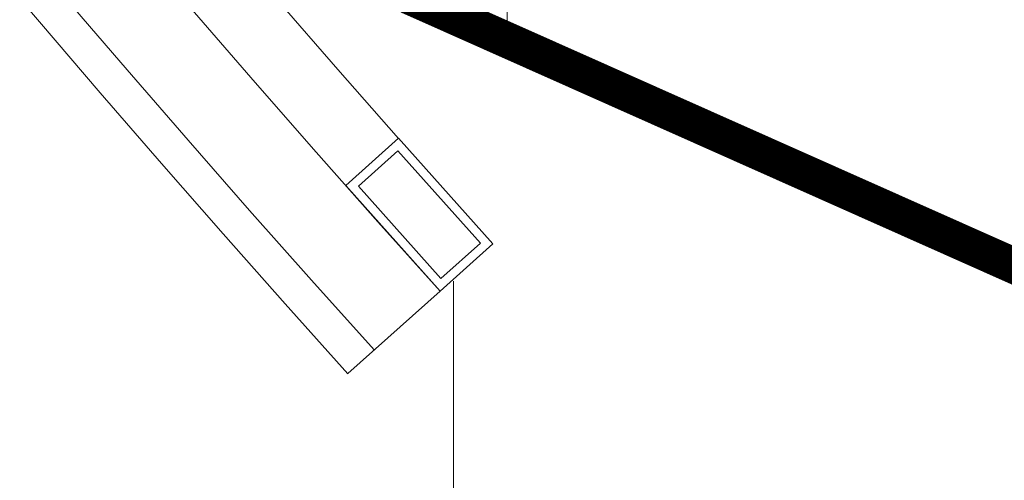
# Model space of a CAD drawing. Header units: millimetres. Extents: x -385852 to 693036, y -525006 to 444206.
# Tile 61 of 156: x 204442 to 204720, y 33314 to 33444. Entities that reach past the tile are written whole.
import ezdxf

# ---------------------------------------------------------------- set-up
doc = ezdxf.new("R2010")
doc.units = ezdxf.units.MM
doc.linetypes.add('CARKOVANA', pattern=[5, 3, -2])
for name, color, linetype, lineweight in [('A99_N_kce-pohl', 7, 'Continuous', 9), ('A99_N_kce-rez-sil', 6, 'Continuous', 18), ('A99_N_kce-rez-ten', 4, 'Continuous', 20)]:
    doc.layers.add(name, color=color, linetype=linetype, lineweight=lineweight)

msp = doc.modelspace()

# ---------------------------------------------------------------- linework, layer by layer
at = {"layer": 'A99_N_kce-pohl', "linetype": 'Continuous', "lineweight": 0}
msp.add_lwpolyline([(204735.4559, 33374.3496), (204579.9932, 33443.5947), (204580, 33482.5), (204720, 33482.5), (204746.9405, 33453.503)], close=True, dxfattribs=at)
at = {"layer": 'A99_N_kce-pohl', "linetype": 'Continuous'}
for points in [[(204549.3233, 33410.3826), (204575.9654, 33380.5464), (204561.0473, 33367.2253), (204534.4052, 33397.0615)], [(204549.1237, 33406.8527), (204572.4355, 33380.746), (204561.247, 33370.7552), (204537.9351, 33396.8619)]]:
    msp.add_lwpolyline(points, close=True, dxfattribs=at)
for points in [[(204575.9652, 33380.5467), (204549.3233, 33410.3826)], [(204561.0471, 33367.2251), (204534.94, 33343.9129)]]:
    msp.add_lwpolyline(points, dxfattribs=at)
at = {"layer": 'A99_N_kce-pohl'}
msp.add_lwpolyline([(204564.8293, 26325), (204564.8293, 33370)], dxfattribs=at)
at = {"layer": 'A99_N_kce-pohl', "linetype": 'Continuous'}
for radius, start, end in [(4410, 137.9079084, 222.0920916), (4355, 137.9045093, 221.5692356)]:
    msp.add_arc((207807.5, 36300), radius, start, end, dxfattribs=at)
at = {"layer": 'A99_N_kce-rez-sil', "color": 1, "linetype": 'Continuous', "lineweight": 9}
for radius, start, end in [(4400, 137.9079084, 222.0920916), (4375, 137.9060286, 222.0939714)]:
    msp.add_arc((207807.5, 36300), radius, start, end, dxfattribs=at)
at = {"layer": 'A99_N_kce-rez-ten', "linetype": 'CARKOVANA', "ltscale": 15, "const_width": 5}
for points in [[(205692.5, 27300), (205692.5, 27440.2569, 0.40066503), (205680.5808, 27452.7434), (205363.3828, 27467.4968, -0.38625393), (205337.1947, 27493.595), (205051.9055, 33204.1859), (204952.361, 33335.2997), (204733.3521, 33367.0764), (204552.5, 33447.6303), (204552.5, 33557.5)], [(205697.5, 27300), (205697.5, 27440.2569, 0.40066503), (205680.8131, 27457.738), (205363.6151, 27472.4914, -0.38625393), (205342.1885, 27493.8445), (205056.8222, 33205.9786), (204955.1053, 33339.9538), (204734.7546, 33371.9252), (204557.5, 33450.8768), (204557.5, 33557.5)]]:
    msp.add_lwpolyline(points, format="xyb", dxfattribs=at)
at = {"layer": 'A99_N_kce-rez-ten', "linetype": 'Continuous', "lineweight": 5, "ltscale": 0.5}
for points in [[(205690, 27300), (205690, 27440.2569, 0.40066503), (205680.4646, 27450.2461), (205363.2666, 27464.9995, -0.38625393), (205334.6978, 27493.4703), (205049.4472, 33203.2895), (204950.9889, 33332.9726), (204732.6508, 33364.6519), (204550, 33446.007), (204550, 33557.5)], [(205695, 27300), (205695, 27440.2569, 0.40066503), (205680.6969, 27455.2407), (205363.4989, 27469.9941, -0.38625393), (205339.6916, 27493.7198), (205054.3638, 33205.0822), (204953.7332, 33337.6267), (204734.0533, 33369.5008), (204555, 33449.2535), (204555, 33557.5)], [(205700, 27300), (205700, 27440.2569, 0.40066503), (205680.9292, 27460.2353), (205363.7312, 27474.9887, -0.38625393), (205344.6854, 27493.9692), (205059.2805, 33206.875), (204956.4774, 33342.2809), (204735.4559, 33374.3496), (204560, 33452.5), (204560, 33557.5)]]:
    msp.add_lwpolyline(points, format="xyb", dxfattribs=at)

doc.saveas('drawing.dxf')
